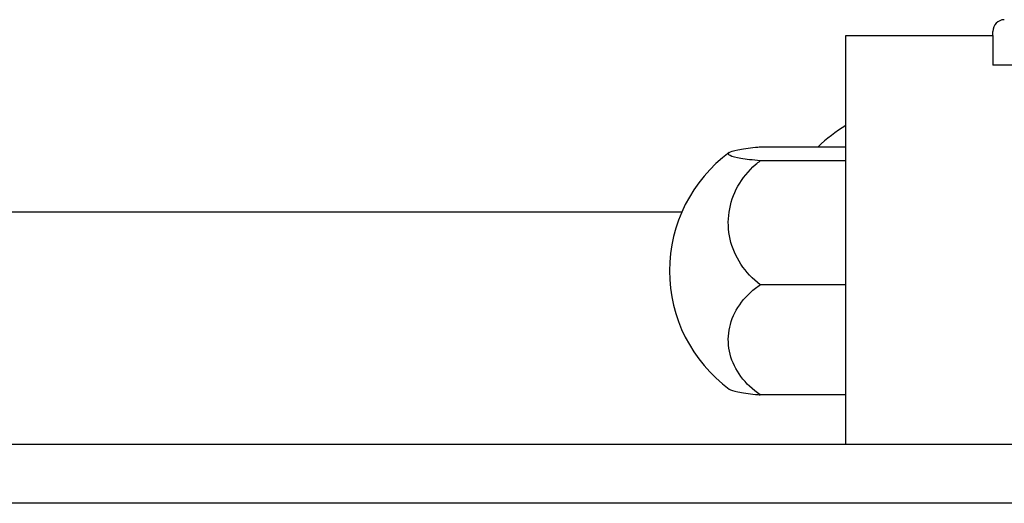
# Model space of a CAD drawing. Header units: millimetres. Extents: x -212 to 3135, y -1694 to 860.
# Tile 105 of 256: x 28.38 to 45.12, y -1107.71 to -1099.49. Entities that reach past the tile are written whole.
import ezdxf
from ezdxf.lldxf.tags import DXFTag

# ---------------------------------------------------------------- set-up
doc = ezdxf.new("R2010")
doc.units = ezdxf.units.MM
doc.layers.add('2', color=7, linetype='CONTINUOUS', true_color=0xffffff)
tags = doc.linetypes.add('DASHED', pattern=[25.72, 12.86, -12.86]).pattern_tags.tags
tags[6:7] = [DXFTag(74, 4), DXFTag(75, 0), DXFTag(340, '0'), DXFTag(46, 0.0), DXFTag(50, 0.0), DXFTag(44, 0.0), DXFTag(45, 0.0)]
tags[4:5] = [DXFTag(74, 4), DXFTag(75, 0), DXFTag(340, '0'), DXFTag(46, 0.0), DXFTag(50, 0.0), DXFTag(44, 0.0), DXFTag(45, 0.0)]

msp = doc.modelspace()

# ---------------------------------------------------------------- linework, layer by layer
at = {"layer": '2', "linetype": 'Continuous'}
for p, q in [((44.929, -1099.757), (44.929, -1099.686)), ((42.429, -1099.757), (44.929, -1099.757)), ((42.429, -1101.957), (42.429, -1099.757)), ((44.929, -1099.757), (44.929, -1100.257)), ((113.929, -1100.257), (44.929, -1100.257)), ((40.972, -1101.648), (42.429, -1101.648)), ((42.429, -1101.885), (40.972, -1101.885)), ((42.429, -1105.257), (42.429, -1101.957)), ((39.638, -1102.757), (-7.372, -1102.757)), ((42.429, -1103.994), (40.972, -1103.994)), ((42.429, -1106.709), (42.429, -1105.257)), ((42.429, -1105.864), (40.972, -1105.864)), ((80.375, -1106.709), (-18.872, -1106.709)), ((381.128, -1107.709), (-18.872, -1107.709))]:
    msp.add_line(p, q, dxfattribs=at)
at = {"layer": '2', "linetype": 'DASHED'}
for p, q in [((42.429, -1099.757), (42.429, -1099.757)), ((44.929, -1099.757), (44.929, -1099.757)), ((44.929, -1099.857), (44.929, -1099.857))]:
    msp.add_line(p, q, dxfattribs=at)
at = {"layer": '2', "linetype": 'Continuous'}
for centre, radius, start, end in [((45.129, -1099.686), 0.2, 91.5, 180), ((43.919, -1103.714), 2.85, 121.5132, 133.5232), ((41.929, -1103.756), 2.5, 126.4021, 180), ((41.929, -1103.756), 2.5, 180, 233.5675)]:
    msp.add_arc(centre, radius, start, end, dxfattribs=at)
for points, knots in [([(40.972, -1101.885), (40.843, -1101.874), (40.73, -1101.861), (40.557, -1101.831), (40.494, -1101.815), (40.426, -1101.781), (40.42, -1101.763), (40.465, -1101.729), (40.516, -1101.712), (40.669, -1101.681), (40.772, -1101.667), (40.919, -1101.652), (40.945, -1101.65), (40.972, -1101.648)], [0, 0, 0, 0, 0.192078, 0.192078, 0.384156, 0.384156, 0.576234, 0.576234, 0.768312, 0.768312, 0.960389, 0.960389, 1, 1, 1, 1]), ([(40.972, -1103.994), (40.843, -1103.896), (40.73, -1103.776), (40.557, -1103.513), (40.494, -1103.367), (40.426, -1103.066), (40.42, -1102.909), (40.465, -1102.605), (40.516, -1102.455), (40.669, -1102.182), (40.772, -1102.055), (40.919, -1101.927), (40.945, -1101.906), (40.972, -1101.885)], [0, 0, 0, 0, 0.192078, 0.192078, 0.384156, 0.384156, 0.576234, 0.576234, 0.768312, 0.768312, 0.960389, 0.960389, 1, 1, 1, 1]), ([(40.972, -1105.864), (40.843, -1105.777), (40.73, -1105.671), (40.557, -1105.438), (40.494, -1105.308), (40.426, -1105.042), (40.42, -1104.902), (40.465, -1104.632), (40.516, -1104.499), (40.669, -1104.256), (40.772, -1104.144), (40.919, -1104.031), (40.945, -1104.012), (40.972, -1103.994)], [0, 0, 0, 0, 0.192078, 0.192078, 0.384156, 0.384156, 0.576234, 0.576234, 0.768312, 0.768312, 0.960389, 0.960389, 1, 1, 1, 1]), ([(40.444, -1105.767), (40.467, -1105.784), (40.518, -1105.8), (40.669, -1105.831), (40.772, -1105.845), (40.919, -1105.859), (40.945, -1105.862), (40.972, -1105.864)], [0, 0, 0, 0, 0.448024, 0.448024, 0.905631, 0.905631, 1, 1, 1, 1])]:
    msp.add_open_spline(points, degree=3, knots=knots, dxfattribs=at)

doc.saveas('drawing.dxf')
